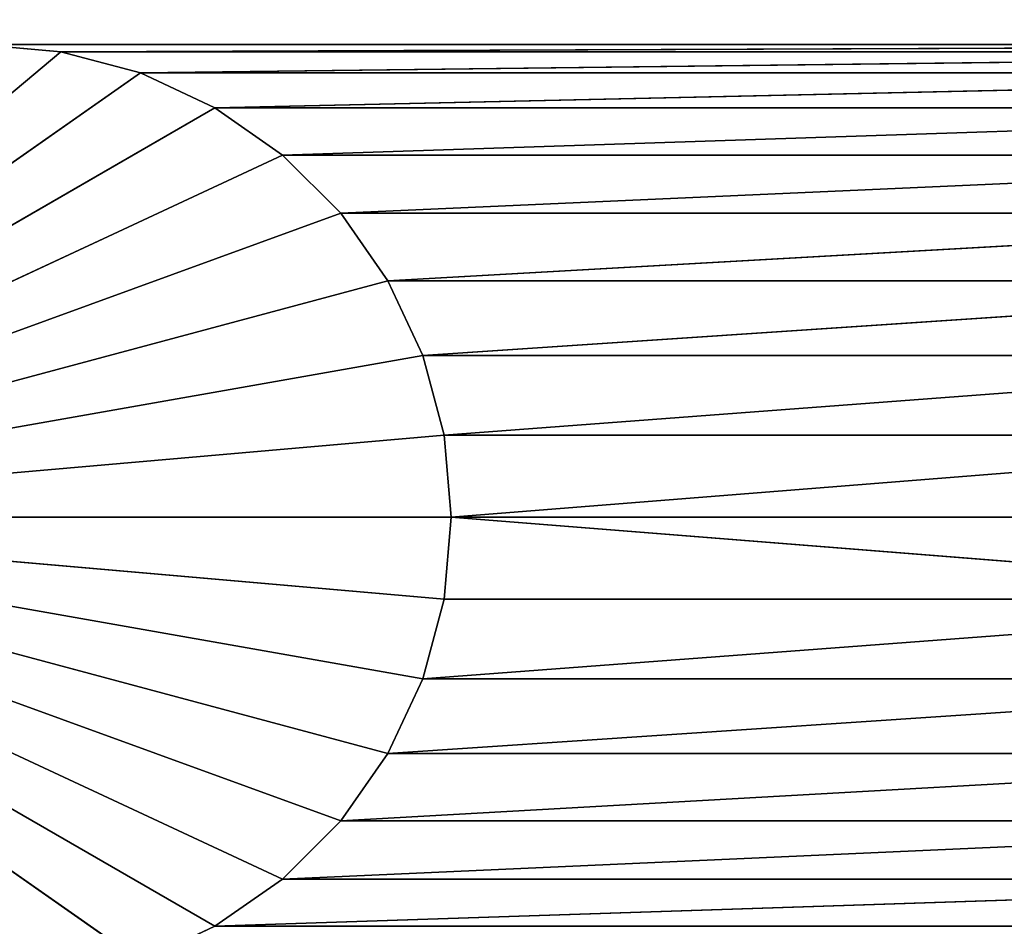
# Model space of a CAD drawing. Extents: x 226 to 378, y -30 to 313.
# Tile 151 of 256: x 279.11 to 282.28, y 240.32 to 243.24. Entities that reach past the tile are written whole.
import ezdxf

# ---------------------------------------------------------------- set-up
doc = ezdxf.new("R2010")
doc.units = 0
doc.header["$LTSCALE"] = 25.4
doc.layers.get('0').update_dxf_attribs({"color": 13, "linetype": 'CONTINUOUS'})
doc.layers.add('_NCL1_62', color=7, linetype='CONTINUOUS')
doc.layers.add('_NCL1_63', color=3, linetype='CONTINUOUS')

# ---------------------------------------------------------------- blocks, each defined once
blk = doc.blocks.new('EWON_2005CD_4005CD_COSY141')
at = {"layer": '_NCL1_62', "color": 0}
for p, q in [((98.5387, 72.5521, 295.148), (98.298, 72.4398, 295.91)), ((98.5387, 72.5521, 295.148), (98.298, 72.4398, 295.91)), ((98.5387, 72.5521, 295.148), (98.298, 72.4398, 295.148)), ((98.5387, 72.5521, 295.148), (98.298, 72.4398, 295.148)), ((100.584, 71.12, 295.148), (98.5387, 72.5521, 295.148)), ((100.584, 71.12, 295.148), (98.5387, 72.5521, 295.148)), ((98.298, 72.4398, 295.148), (98.0804, 72.2875, 295.91)), ((98.298, 72.4398, 295.148), (98.0804, 72.2875, 295.91)), ((98.298, 72.4398, 295.148), (98.0804, 72.2875, 295.148)), ((98.298, 72.4398, 295.148), (98.0804, 72.2875, 295.148)), ((98.298, 72.4398, 295.91), (98.298, 72.4398, 295.148)), ((98.298, 72.4398, 295.91), (98.298, 72.4398, 295.148)), ((100.584, 71.12, 295.148), (98.298, 72.4398, 295.148)), ((100.584, 71.12, 295.148), (98.298, 72.4398, 295.148)), ((98.0804, 72.2875, 295.148), (97.8925, 72.0996, 295.91)), ((98.0804, 72.2875, 295.148), (97.8925, 72.0996, 295.91)), ((98.0804, 72.2875, 295.148), (97.8925, 72.0996, 295.148)), ((98.0804, 72.2875, 295.148), (97.8925, 72.0996, 295.148)), ((98.0804, 72.2875, 295.91), (98.0804, 72.2875, 295.148)), ((98.0804, 72.2875, 295.91), (98.0804, 72.2875, 295.148)), ((100.584, 71.12, 295.148), (98.0804, 72.2875, 295.148)), ((100.584, 71.12, 295.148), (98.0804, 72.2875, 295.148)), ((97.8925, 72.0996, 295.148), (97.7402, 71.882, 295.91)), ((97.8925, 72.0996, 295.148), (97.7402, 71.882, 295.91)), ((97.8925, 72.0996, 295.148), (97.7402, 71.882, 295.148)), ((97.8925, 72.0996, 295.148), (97.7402, 71.882, 295.148)), ((97.8925, 72.0996, 295.91), (97.8925, 72.0996, 295.148)), ((97.8925, 72.0996, 295.91), (97.8925, 72.0996, 295.148)), ((100.584, 71.12, 295.148), (97.8925, 72.0996, 295.148)), ((100.584, 71.12, 295.148), (97.8925, 72.0996, 295.148)), ((97.7402, 71.882, 295.148), (97.6279, 71.6412, 295.91)), ((97.7402, 71.882, 295.148), (97.6279, 71.6412, 295.91)), ((97.7402, 71.882, 295.148), (97.6279, 71.6412, 295.148)), ((97.7402, 71.882, 295.148), (97.6279, 71.6412, 295.148)), ((97.7402, 71.882, 295.91), (97.7402, 71.882, 295.148)), ((97.7402, 71.882, 295.91), (97.7402, 71.882, 295.148)), ((100.584, 71.12, 295.148), (97.7402, 71.882, 295.148)), ((100.584, 71.12, 295.148), (97.7402, 71.882, 295.148)), ((97.6279, 71.6412, 295.148), (97.5591, 71.3846, 295.91)), ((97.6279, 71.6412, 295.148), (97.5591, 71.3846, 295.91)), ((97.6279, 71.6412, 295.148), (97.5591, 71.3846, 295.148)), ((97.6279, 71.6412, 295.148), (97.5591, 71.3846, 295.148)), ((97.6279, 71.6412, 295.91), (97.6279, 71.6412, 295.148)), ((97.6279, 71.6412, 295.91), (97.6279, 71.6412, 295.148)), ((100.584, 71.12, 295.148), (97.6279, 71.6412, 295.148)), ((100.584, 71.12, 295.148), (97.6279, 71.6412, 295.148)), ((97.5591, 71.3846, 295.148), (97.536, 71.12, 295.91)), ((97.5591, 71.3846, 295.148), (97.536, 71.12, 295.91)), ((97.5591, 71.3846, 295.148), (97.536, 71.12, 295.148)), ((97.5591, 71.3846, 295.148), (97.536, 71.12, 295.148)), ((97.5591, 71.3846, 295.91), (97.5591, 71.3846, 295.148)), ((97.5591, 71.3846, 295.91), (97.5591, 71.3846, 295.148)), ((100.584, 71.12, 295.148), (97.5591, 71.3846, 295.148)), ((100.584, 71.12, 295.148), (97.5591, 71.3846, 295.148)), ((97.536, 71.12, 295.148), (97.5591, 70.8554, 295.91)), ((97.536, 71.12, 295.91), (97.536, 71.12, 295.148)), ((97.536, 71.12, 295.148), (97.5591, 70.8554, 295.91)), ((97.536, 71.12, 295.148), (97.5591, 70.8554, 295.148)), ((97.536, 71.12, 295.91), (97.536, 71.12, 295.148)), ((100.584, 71.12, 295.148), (97.536, 71.12, 295.148)), ((100.584, 71.12, 295.148), (97.536, 71.12, 295.148)), ((97.536, 71.12, 295.148), (97.5591, 70.8554, 295.148)), ((100.584, 71.12, 295.148), (97.5591, 70.8554, 295.148)), ((100.584, 71.12, 295.148), (97.5591, 70.8554, 295.148)), ((100.584, 71.12, 295.148), (97.6279, 70.5988, 295.148)), ((100.584, 71.12, 295.148), (97.6279, 70.5988, 295.148)), ((100.584, 71.12, 295.148), (97.7402, 70.358, 295.148)), ((100.584, 71.12, 295.148), (97.7402, 70.358, 295.148)), ((100.584, 71.12, 295.148), (97.8925, 70.1404, 295.148)), ((100.584, 71.12, 295.148), (97.8925, 70.1404, 295.148)), ((100.584, 71.12, 295.148), (98.0804, 69.9525, 295.148)), ((100.584, 71.12, 295.148), (98.0804, 69.9525, 295.148)), ((100.584, 71.12, 295.148), (98.298, 69.8002, 295.148)), ((100.584, 71.12, 295.148), (98.298, 69.8002, 295.148)), ((100.584, 71.12, 295.148), (98.5387, 69.6879, 295.148)), ((100.584, 71.12, 295.148), (98.5387, 69.6879, 295.148)), ((100.584, 71.12, 295.148), (98.7954, 69.6192, 295.148)), ((100.584, 71.12, 295.148), (98.7954, 69.6192, 295.148)), ((97.5591, 70.8554, 295.91), (97.5591, 70.8554, 295.148)), ((97.5591, 70.8554, 295.148), (97.6279, 70.5988, 295.91)), ((97.5591, 70.8554, 295.91), (97.5591, 70.8554, 295.148)), ((97.5591, 70.8554, 295.148), (97.6279, 70.5988, 295.91)), ((97.5591, 70.8554, 295.148), (97.6279, 70.5988, 295.148)), ((97.5591, 70.8554, 295.148), (97.6279, 70.5988, 295.148)), ((97.6279, 70.5988, 295.91), (97.6279, 70.5988, 295.148)), ((97.6279, 70.5988, 295.148), (97.7402, 70.358, 295.91)), ((97.6279, 70.5988, 295.91), (97.6279, 70.5988, 295.148)), ((97.6279, 70.5988, 295.148), (97.7402, 70.358, 295.91)), ((97.6279, 70.5988, 295.148), (97.7402, 70.358, 295.148)), ((97.6279, 70.5988, 295.148), (97.7402, 70.358, 295.148)), ((97.7402, 70.358, 295.91), (97.7402, 70.358, 295.148)), ((97.7402, 70.358, 295.148), (97.8925, 70.1404, 295.91)), ((97.7402, 70.358, 295.91), (97.7402, 70.358, 295.148)), ((97.7402, 70.358, 295.148), (97.8925, 70.1404, 295.91)), ((97.7402, 70.358, 295.148), (97.8925, 70.1404, 295.148)), ((97.7402, 70.358, 295.148), (97.8925, 70.1404, 295.148)), ((97.8925, 70.1404, 295.91), (97.8925, 70.1404, 295.148)), ((97.8925, 70.1404, 295.148), (98.0804, 69.9525, 295.91)), ((97.8925, 70.1404, 295.91), (97.8925, 70.1404, 295.148)), ((97.8925, 70.1404, 295.148), (98.0804, 69.9525, 295.91)), ((97.8925, 70.1404, 295.148), (98.0804, 69.9525, 295.148)), ((97.8925, 70.1404, 295.148), (98.0804, 69.9525, 295.148)), ((98.0804, 69.9525, 295.91), (98.0804, 69.9525, 295.148)), ((98.0804, 69.9525, 295.148), (98.298, 69.8002, 295.91)), ((98.0804, 69.9525, 295.91), (98.0804, 69.9525, 295.148)), ((98.0804, 69.9525, 295.148), (98.298, 69.8002, 295.91)), ((98.0804, 69.9525, 295.148), (98.298, 69.8002, 295.148)), ((98.0804, 69.9525, 295.148), (98.298, 69.8002, 295.148)), ((98.298, 69.8002, 295.91), (98.298, 69.8002, 295.148)), ((98.298, 69.8002, 295.148), (98.5387, 69.6879, 295.91)), ((98.298, 69.8002, 295.91), (98.298, 69.8002, 295.148)), ((98.298, 69.8002, 295.148), (98.5387, 69.6879, 295.91)), ((98.298, 69.8002, 295.148), (98.5387, 69.6879, 295.148)), ((98.298, 69.8002, 295.148), (98.5387, 69.6879, 295.148)), ((98.5387, 69.6879, 295.91), (98.5387, 69.6879, 295.148)), ((98.5387, 69.6879, 295.148), (98.7954, 69.6192, 295.91)), ((98.5387, 69.6879, 295.91), (98.5387, 69.6879, 295.148)), ((98.5387, 69.6879, 295.148), (98.7954, 69.6192, 295.91)), ((98.5387, 69.6879, 295.148), (98.7954, 69.6192, 295.148)), ((98.5387, 69.6879, 295.148), (98.7954, 69.6192, 295.148)), ((98.7954, 69.6192, 295.91), (98.7954, 69.6192, 295.148)), ((98.7954, 69.6192, 295.148), (99.06, 69.596, 295.91)), ((98.7954, 69.6192, 295.91), (98.7954, 69.6192, 295.148)), ((98.7954, 69.6192, 295.148), (99.06, 69.596, 295.91)), ((98.7954, 69.6192, 295.148), (99.06, 69.596, 295.148)), ((98.7954, 69.6192, 295.148), (99.06, 69.596, 295.148))]:
    blk.add_line(p, q, dxfattribs=at)
at = {"layer": '_NCL1_63', "color": 0}
for p, q in [((98.298, 72.4398, 295.91), (98.5387, 72.5521, 295.91)), ((98.298, 72.4398, 295.91), (98.5387, 72.5521, 295.91)), ((93.472, 72.4398, 295.91), (98.298, 72.4398, 295.91)), ((93.472, 72.4398, 295.91), (98.298, 72.4398, 295.91)), ((98.298, 72.4398, 295.91), (93.6896, 72.2875, 295.91)), ((98.298, 72.4398, 295.91), (93.6896, 72.2875, 295.91)), ((98.0804, 72.2875, 295.91), (98.298, 72.4398, 295.91)), ((98.0804, 72.2875, 295.91), (98.298, 72.4398, 295.91)), ((93.6896, 72.2875, 295.91), (98.0804, 72.2875, 295.91)), ((93.6896, 72.2875, 295.91), (98.0804, 72.2875, 295.91)), ((98.0804, 72.2875, 295.91), (93.8774, 72.0996, 295.91)), ((98.0804, 72.2875, 295.91), (93.8774, 72.0996, 295.91)), ((97.8925, 72.0996, 295.91), (98.0804, 72.2875, 295.91)), ((97.8925, 72.0996, 295.91), (98.0804, 72.2875, 295.91)), ((93.8774, 72.0996, 295.91), (97.8925, 72.0996, 295.91)), ((93.8774, 72.0996, 295.91), (97.8925, 72.0996, 295.91)), ((97.8925, 72.0996, 295.91), (94.0298, 71.882, 295.91)), ((97.8925, 72.0996, 295.91), (94.0298, 71.882, 295.91)), ((97.7402, 71.882, 295.91), (97.8925, 72.0996, 295.91)), ((97.7402, 71.882, 295.91), (97.8925, 72.0996, 295.91)), ((94.0298, 71.882, 295.91), (97.7402, 71.882, 295.91)), ((94.0298, 71.882, 295.91), (97.7402, 71.882, 295.91)), ((97.7402, 71.882, 295.91), (94.1421, 71.6412, 295.91)), ((97.7402, 71.882, 295.91), (94.1421, 71.6412, 295.91)), ((97.6279, 71.6412, 295.91), (97.7402, 71.882, 295.91)), ((97.6279, 71.6412, 295.91), (97.7402, 71.882, 295.91)), ((94.1421, 71.6412, 295.91), (97.6279, 71.6412, 295.91)), ((94.1421, 71.6412, 295.91), (97.6279, 71.6412, 295.91)), ((97.6279, 71.6412, 295.91), (94.2108, 71.3846, 295.91)), ((97.6279, 71.6412, 295.91), (94.2108, 71.3846, 295.91)), ((97.5591, 71.3846, 295.91), (97.6279, 71.6412, 295.91)), ((97.5591, 71.3846, 295.91), (97.6279, 71.6412, 295.91)), ((94.2108, 71.3846, 295.91), (97.536, 71.12, 295.91)), ((94.2108, 71.3846, 295.91), (97.536, 71.12, 295.91)), ((94.2108, 71.3846, 295.91), (97.5591, 71.3846, 295.91)), ((94.2108, 71.3846, 295.91), (97.5591, 71.3846, 295.91)), ((97.536, 71.12, 295.91), (97.5591, 71.3846, 295.91)), ((97.536, 71.12, 295.91), (97.5591, 71.3846, 295.91)), ((97.536, 71.12, 295.91), (94.2108, 70.8554, 295.91)), ((97.536, 71.12, 295.91), (94.2108, 70.8554, 295.91)), ((94.234, 71.12, 295.91), (97.536, 71.12, 295.91)), ((94.234, 71.12, 295.91), (97.536, 71.12, 295.91)), ((97.5591, 70.8554, 295.91), (97.536, 71.12, 295.91)), ((97.5591, 70.8554, 295.91), (97.536, 71.12, 295.91)), ((97.5591, 70.8554, 295.91), (94.1421, 70.5988, 295.91)), ((97.5591, 70.8554, 295.91), (94.1421, 70.5988, 295.91)), ((94.2108, 70.8554, 295.91), (97.5591, 70.8554, 295.91)), ((94.2108, 70.8554, 295.91), (97.5591, 70.8554, 295.91)), ((97.6279, 70.5988, 295.91), (97.5591, 70.8554, 295.91)), ((97.6279, 70.5988, 295.91), (97.5591, 70.8554, 295.91)), ((97.6279, 70.5988, 295.91), (94.0298, 70.358, 295.91)), ((97.6279, 70.5988, 295.91), (94.0298, 70.358, 295.91)), ((94.1421, 70.5988, 295.91), (97.6279, 70.5988, 295.91)), ((94.1421, 70.5988, 295.91), (97.6279, 70.5988, 295.91)), ((97.7402, 70.358, 295.91), (97.6279, 70.5988, 295.91)), ((97.7402, 70.358, 295.91), (97.6279, 70.5988, 295.91)), ((97.7402, 70.358, 295.91), (93.8774, 70.1404, 295.91)), ((97.7402, 70.358, 295.91), (93.8774, 70.1404, 295.91)), ((94.0298, 70.358, 295.91), (97.7402, 70.358, 295.91)), ((94.0298, 70.358, 295.91), (97.7402, 70.358, 295.91)), ((97.8925, 70.1404, 295.91), (97.7402, 70.358, 295.91)), ((97.8925, 70.1404, 295.91), (97.7402, 70.358, 295.91)), ((97.8925, 70.1404, 295.91), (93.6896, 69.9525, 295.91)), ((97.8925, 70.1404, 295.91), (93.6896, 69.9525, 295.91)), ((93.8774, 70.1404, 295.91), (97.8925, 70.1404, 295.91)), ((93.8774, 70.1404, 295.91), (97.8925, 70.1404, 295.91)), ((98.0804, 69.9525, 295.91), (97.8925, 70.1404, 295.91)), ((98.0804, 69.9525, 295.91), (97.8925, 70.1404, 295.91)), ((98.0804, 69.9525, 295.91), (93.472, 69.8002, 295.91)), ((98.0804, 69.9525, 295.91), (93.472, 69.8002, 295.91)), ((93.6896, 69.9525, 295.91), (98.0804, 69.9525, 295.91)), ((93.6896, 69.9525, 295.91), (98.0804, 69.9525, 295.91)), ((98.298, 69.8002, 295.91), (98.0804, 69.9525, 295.91)), ((98.298, 69.8002, 295.91), (98.0804, 69.9525, 295.91)), ((98.298, 69.8002, 295.91), (93.2312, 69.6879, 295.91)), ((98.298, 69.8002, 295.91), (93.2312, 69.6879, 295.91)), ((93.472, 69.8002, 295.91), (98.298, 69.8002, 295.91)), ((93.472, 69.8002, 295.91), (98.298, 69.8002, 295.91)), ((98.5387, 69.6879, 295.91), (98.298, 69.8002, 295.91)), ((98.5387, 69.6879, 295.91), (98.298, 69.8002, 295.91)), ((98.5387, 69.6879, 295.91), (92.9746, 69.6192, 295.91)), ((98.5387, 69.6879, 295.91), (92.9746, 69.6192, 295.91)), ((93.2312, 69.6879, 295.91), (98.5387, 69.6879, 295.91)), ((93.2312, 69.6879, 295.91), (98.5387, 69.6879, 295.91)), ((98.7954, 69.6192, 295.91), (98.5387, 69.6879, 295.91)), ((98.7954, 69.6192, 295.91), (98.5387, 69.6879, 295.91)), ((98.7954, 69.6192, 295.91), (92.71, 69.596, 295.91)), ((98.7954, 69.6192, 295.91), (92.71, 69.596, 295.91)), ((92.9746, 69.6192, 295.91), (98.7954, 69.6192, 295.91)), ((92.9746, 69.6192, 295.91), (98.7954, 69.6192, 295.91)), ((99.06, 69.596, 295.91), (98.7954, 69.6192, 295.91)), ((99.06, 69.596, 295.91), (98.7954, 69.6192, 295.91)), ((99.06, 69.596, 295.91), (92.71, 69.596, 295.91)), ((99.06, 69.596, 295.91), (92.71, 69.596, 295.91))]:
    blk.add_line(p, q, dxfattribs=at)
at = {"layer": '_NCL1_62', "color": 7}
mesh = blk.add_polyface(dxfattribs=at)
corners = [(119.38, 20.32, 27.94), (114.3, 86.36, 27.94), (45.72, 50.8, 27.94)]
mesh.append_faces([[corners[k] for k in face] for face in [(0, 1, 2)]], dxfattribs={"color": 7})
mesh = blk.add_polyface(dxfattribs=at)
corners = [(114.3, 86.36, 27.94), (45.72, 58.42, 27.94), (45.72, 50.8, 27.94)]
mesh.append_faces([[corners[k] for k in face] for face in [(0, 1, 2)]], dxfattribs={"color": 7})
mesh = blk.add_polyface(dxfattribs=at)
corners = [(114.3, 86.36, 27.94), (45.72, 63.5, 27.94), (45.72, 58.42, 27.94)]
mesh.append_faces([[corners[k] for k in face] for face in [(0, 1, 2)]], dxfattribs={"color": 7})
mesh = blk.add_polyface(dxfattribs=at)
corners = [(114.3, 86.36, 27.94), (45.72, 71.12, 27.94), (45.72, 63.5, 27.94)]
mesh.append_faces([[corners[k] for k in face] for face in [(0, 1, 2)]], dxfattribs={"color": 7})
mesh = blk.add_polyface(dxfattribs=at)
corners = [(114.3, 86.36, 27.94), (45.72, 76.2, 27.94), (45.72, 71.12, 27.94)]
mesh.append_faces([[corners[k] for k in face] for face in [(0, 1, 2)]], dxfattribs={"color": 7})
mesh = blk.add_polyface(dxfattribs=at)
corners = [(100.584, 71.12, 295.148), (98.5387, 72.5521, 295.148), (98.7954, 72.6209, 295.148)]
mesh.append_faces([[corners[k] for k in face] for face in [(0, 1, 2)]], dxfattribs={"color": 7})
mesh = blk.add_polyface(dxfattribs=at)
corners = [(100.584, 71.12, 295.148), (98.7954, 72.6209, 295.148), (99.06, 72.644, 295.148)]
mesh.append_faces([[corners[k] for k in face] for face in [(0, 1, 2)]], dxfattribs={"color": 7})
mesh = blk.add_polyface(dxfattribs=at)
corners = [(98.5387, 72.5521, 295.91), (98.5387, 72.5521, 295.148), (98.298, 72.4398, 295.91)]
mesh.append_faces([[corners[k] for k in face] for face in [(0, 1, 2)]], dxfattribs={"color": 7})
mesh = blk.add_polyface(dxfattribs=at)
corners = [(98.298, 72.4398, 295.91), (98.5387, 72.5521, 295.148), (98.298, 72.4398, 295.148)]
mesh.append_faces([[corners[k] for k in face] for face in [(0, 1, 2)]], dxfattribs={"color": 7})
mesh = blk.add_polyface(dxfattribs=at)
corners = [(100.584, 71.12, 295.148), (98.298, 72.4398, 295.148), (98.5387, 72.5521, 295.148)]
mesh.append_faces([[corners[k] for k in face] for face in [(0, 1, 2)]], dxfattribs={"color": 7})
mesh = blk.add_polyface(dxfattribs=at)
corners = [(98.298, 72.4398, 295.91), (98.298, 72.4398, 295.148), (98.0804, 72.2875, 295.91)]
mesh.append_faces([[corners[k] for k in face] for face in [(0, 1, 2)]], dxfattribs={"color": 7})
mesh = blk.add_polyface(dxfattribs=at)
corners = [(98.0804, 72.2875, 295.91), (98.298, 72.4398, 295.148), (98.0804, 72.2875, 295.148)]
mesh.append_faces([[corners[k] for k in face] for face in [(0, 1, 2)]], dxfattribs={"color": 7})
mesh = blk.add_polyface(dxfattribs=at)
corners = [(100.584, 71.12, 295.148), (98.0804, 72.2875, 295.148), (98.298, 72.4398, 295.148)]
mesh.append_faces([[corners[k] for k in face] for face in [(0, 1, 2)]], dxfattribs={"color": 7})
mesh = blk.add_polyface(dxfattribs=at)
corners = [(98.0804, 72.2875, 295.148), (97.8925, 72.0996, 295.91), (98.0804, 72.2875, 295.91)]
mesh.append_faces([[corners[k] for k in face] for face in [(0, 1, 2)]], dxfattribs={"color": 7})
mesh = blk.add_polyface(dxfattribs=at)
corners = [(98.0804, 72.2875, 295.148), (97.8925, 72.0996, 295.148), (97.8925, 72.0996, 295.91)]
mesh.append_faces([[corners[k] for k in face] for face in [(0, 1, 2)]], dxfattribs={"color": 7})
mesh = blk.add_polyface(dxfattribs=at)
corners = [(100.584, 71.12, 295.148), (97.8925, 72.0996, 295.148), (98.0804, 72.2875, 295.148)]
mesh.append_faces([[corners[k] for k in face] for face in [(0, 1, 2)]], dxfattribs={"color": 7})
mesh = blk.add_polyface(dxfattribs=at)
corners = [(97.8925, 72.0996, 295.148), (97.7402, 71.882, 295.91), (97.8925, 72.0996, 295.91)]
mesh.append_faces([[corners[k] for k in face] for face in [(0, 1, 2)]], dxfattribs={"color": 7})
mesh = blk.add_polyface(dxfattribs=at)
corners = [(97.8925, 72.0996, 295.148), (97.7402, 71.882, 295.148), (97.7402, 71.882, 295.91)]
mesh.append_faces([[corners[k] for k in face] for face in [(0, 1, 2)]], dxfattribs={"color": 7})
mesh = blk.add_polyface(dxfattribs=at)
corners = [(100.584, 71.12, 295.148), (97.7402, 71.882, 295.148), (97.8925, 72.0996, 295.148)]
mesh.append_faces([[corners[k] for k in face] for face in [(0, 1, 2)]], dxfattribs={"color": 7})
mesh = blk.add_polyface(dxfattribs=at)
corners = [(97.7402, 71.882, 295.148), (97.6279, 71.6412, 295.91), (97.7402, 71.882, 295.91)]
mesh.append_faces([[corners[k] for k in face] for face in [(0, 1, 2)]], dxfattribs={"color": 7})
mesh = blk.add_polyface(dxfattribs=at)
corners = [(97.7402, 71.882, 295.148), (97.6279, 71.6412, 295.148), (97.6279, 71.6412, 295.91)]
mesh.append_faces([[corners[k] for k in face] for face in [(0, 1, 2)]], dxfattribs={"color": 7})
mesh = blk.add_polyface(dxfattribs=at)
corners = [(100.584, 71.12, 295.148), (97.6279, 71.6412, 295.148), (97.7402, 71.882, 295.148)]
mesh.append_faces([[corners[k] for k in face] for face in [(0, 1, 2)]], dxfattribs={"color": 7})
mesh = blk.add_polyface(dxfattribs=at)
corners = [(97.6279, 71.6412, 295.148), (97.5591, 71.3846, 295.91), (97.6279, 71.6412, 295.91)]
mesh.append_faces([[corners[k] for k in face] for face in [(0, 1, 2)]], dxfattribs={"color": 7})
mesh = blk.add_polyface(dxfattribs=at)
corners = [(97.6279, 71.6412, 295.148), (97.5591, 71.3846, 295.148), (97.5591, 71.3846, 295.91)]
mesh.append_faces([[corners[k] for k in face] for face in [(0, 1, 2)]], dxfattribs={"color": 7})
mesh = blk.add_polyface(dxfattribs=at)
corners = [(100.584, 71.12, 295.148), (97.5591, 71.3846, 295.148), (97.6279, 71.6412, 295.148)]
mesh.append_faces([[corners[k] for k in face] for face in [(0, 1, 2)]], dxfattribs={"color": 7})
mesh = blk.add_polyface(dxfattribs=at)
corners = [(97.5591, 71.3846, 295.148), (97.536, 71.12, 295.91), (97.5591, 71.3846, 295.91)]
mesh.append_faces([[corners[k] for k in face] for face in [(0, 1, 2)]], dxfattribs={"color": 7})
mesh = blk.add_polyface(dxfattribs=at)
corners = [(97.5591, 71.3846, 295.148), (97.536, 71.12, 295.148), (97.536, 71.12, 295.91)]
mesh.append_faces([[corners[k] for k in face] for face in [(0, 1, 2)]], dxfattribs={"color": 7})
mesh = blk.add_polyface(dxfattribs=at)
corners = [(100.584, 71.12, 295.148), (97.536, 71.12, 295.148), (97.5591, 71.3846, 295.148)]
mesh.append_faces([[corners[k] for k in face] for face in [(0, 1, 2)]], dxfattribs={"color": 7})
mesh = blk.add_polyface(dxfattribs=at)
corners = [(97.536, 71.12, 295.148), (97.5591, 70.8554, 295.91), (97.536, 71.12, 295.91)]
mesh.append_faces([[corners[k] for k in face] for face in [(0, 1, 2)]], dxfattribs={"color": 7})
mesh = blk.add_polyface(dxfattribs=at)
corners = [(97.536, 71.12, 295.148), (97.5591, 70.8554, 295.148), (97.5591, 70.8554, 295.91)]
mesh.append_faces([[corners[k] for k in face] for face in [(0, 1, 2)]], dxfattribs={"color": 7})
mesh = blk.add_polyface(dxfattribs=at)
corners = [(100.584, 71.12, 295.148), (97.5591, 70.8554, 295.148), (97.536, 71.12, 295.148)]
mesh.append_faces([[corners[k] for k in face] for face in [(0, 1, 2)]], dxfattribs={"color": 7})
mesh = blk.add_polyface(dxfattribs=at)
corners = [(100.584, 71.12, 295.148), (97.6279, 70.5988, 295.148), (97.5591, 70.8554, 295.148)]
mesh.append_faces([[corners[k] for k in face] for face in [(0, 1, 2)]], dxfattribs={"color": 7})
mesh = blk.add_polyface(dxfattribs=at)
corners = [(100.584, 71.12, 295.148), (97.7402, 70.358, 295.148), (97.6279, 70.5988, 295.148)]
mesh.append_faces([[corners[k] for k in face] for face in [(0, 1, 2)]], dxfattribs={"color": 7})
mesh = blk.add_polyface(dxfattribs=at)
corners = [(100.584, 71.12, 295.148), (97.8925, 70.1404, 295.148), (97.7402, 70.358, 295.148)]
mesh.append_faces([[corners[k] for k in face] for face in [(0, 1, 2)]], dxfattribs={"color": 7})
mesh = blk.add_polyface(dxfattribs=at)
corners = [(100.584, 71.12, 295.148), (98.0804, 69.9525, 295.148), (97.8925, 70.1404, 295.148)]
mesh.append_faces([[corners[k] for k in face] for face in [(0, 1, 2)]], dxfattribs={"color": 7})
mesh = blk.add_polyface(dxfattribs=at)
corners = [(100.584, 71.12, 295.148), (98.298, 69.8002, 295.148), (98.0804, 69.9525, 295.148)]
mesh.append_faces([[corners[k] for k in face] for face in [(0, 1, 2)]], dxfattribs={"color": 7})
mesh = blk.add_polyface(dxfattribs=at)
corners = [(100.584, 71.12, 295.148), (98.5387, 69.6879, 295.148), (98.298, 69.8002, 295.148)]
mesh.append_faces([[corners[k] for k in face] for face in [(0, 1, 2)]], dxfattribs={"color": 7})
mesh = blk.add_polyface(dxfattribs=at)
corners = [(100.584, 71.12, 295.148), (98.7954, 69.6192, 295.148), (98.5387, 69.6879, 295.148)]
mesh.append_faces([[corners[k] for k in face] for face in [(0, 1, 2)]], dxfattribs={"color": 7})
mesh = blk.add_polyface(dxfattribs=at)
corners = [(100.584, 71.12, 295.148), (99.06, 69.596, 295.148), (98.7954, 69.6192, 295.148)]
mesh.append_faces([[corners[k] for k in face] for face in [(0, 1, 2)]], dxfattribs={"color": 7})
mesh = blk.add_polyface(dxfattribs=at)
corners = [(97.5591, 70.8554, 295.148), (97.6279, 70.5988, 295.91), (97.5591, 70.8554, 295.91)]
mesh.append_faces([[corners[k] for k in face] for face in [(0, 1, 2)]], dxfattribs={"color": 7})
mesh = blk.add_polyface(dxfattribs=at)
corners = [(97.5591, 70.8554, 295.148), (97.6279, 70.5988, 295.148), (97.6279, 70.5988, 295.91)]
mesh.append_faces([[corners[k] for k in face] for face in [(0, 1, 2)]], dxfattribs={"color": 7})
mesh = blk.add_polyface(dxfattribs=at)
corners = [(97.6279, 70.5988, 295.148), (97.7402, 70.358, 295.91), (97.6279, 70.5988, 295.91)]
mesh.append_faces([[corners[k] for k in face] for face in [(0, 1, 2)]], dxfattribs={"color": 7})
mesh = blk.add_polyface(dxfattribs=at)
corners = [(97.6279, 70.5988, 295.148), (97.7402, 70.358, 295.148), (97.7402, 70.358, 295.91)]
mesh.append_faces([[corners[k] for k in face] for face in [(0, 1, 2)]], dxfattribs={"color": 7})
mesh = blk.add_polyface(dxfattribs=at)
corners = [(97.7402, 70.358, 295.148), (97.8925, 70.1404, 295.91), (97.7402, 70.358, 295.91)]
mesh.append_faces([[corners[k] for k in face] for face in [(0, 1, 2)]], dxfattribs={"color": 7})
mesh = blk.add_polyface(dxfattribs=at)
corners = [(97.7402, 70.358, 295.148), (97.8925, 70.1404, 295.148), (97.8925, 70.1404, 295.91)]
mesh.append_faces([[corners[k] for k in face] for face in [(0, 1, 2)]], dxfattribs={"color": 7})
mesh = blk.add_polyface(dxfattribs=at)
corners = [(97.8925, 70.1404, 295.148), (98.0804, 69.9525, 295.91), (97.8925, 70.1404, 295.91)]
mesh.append_faces([[corners[k] for k in face] for face in [(0, 1, 2)]], dxfattribs={"color": 7})
mesh = blk.add_polyface(dxfattribs=at)
corners = [(97.8925, 70.1404, 295.148), (98.0804, 69.9525, 295.148), (98.0804, 69.9525, 295.91)]
mesh.append_faces([[corners[k] for k in face] for face in [(0, 1, 2)]], dxfattribs={"color": 7})
mesh = blk.add_polyface(dxfattribs=at)
corners = [(98.0804, 69.9525, 295.91), (98.0804, 69.9525, 295.148), (98.298, 69.8002, 295.91)]
mesh.append_faces([[corners[k] for k in face] for face in [(0, 1, 2)]], dxfattribs={"color": 7})
mesh = blk.add_polyface(dxfattribs=at)
corners = [(98.298, 69.8002, 295.91), (98.0804, 69.9525, 295.148), (98.298, 69.8002, 295.148)]
mesh.append_faces([[corners[k] for k in face] for face in [(0, 1, 2)]], dxfattribs={"color": 7})
mesh = blk.add_polyface(dxfattribs=at)
corners = [(98.298, 69.8002, 295.91), (98.298, 69.8002, 295.148), (98.5387, 69.6879, 295.91)]
mesh.append_faces([[corners[k] for k in face] for face in [(0, 1, 2)]], dxfattribs={"color": 7})
mesh = blk.add_polyface(dxfattribs=at)
corners = [(98.5387, 69.6879, 295.91), (98.298, 69.8002, 295.148), (98.5387, 69.6879, 295.148)]
mesh.append_faces([[corners[k] for k in face] for face in [(0, 1, 2)]], dxfattribs={"color": 7})
mesh = blk.add_polyface(dxfattribs=at)
corners = [(98.5387, 69.6879, 295.91), (98.5387, 69.6879, 295.148), (98.7954, 69.6192, 295.91)]
mesh.append_faces([[corners[k] for k in face] for face in [(0, 1, 2)]], dxfattribs={"color": 7})
mesh = blk.add_polyface(dxfattribs=at)
corners = [(98.7954, 69.6192, 295.91), (98.5387, 69.6879, 295.148), (98.7954, 69.6192, 295.148)]
mesh.append_faces([[corners[k] for k in face] for face in [(0, 1, 2)]], dxfattribs={"color": 7})
mesh = blk.add_polyface(dxfattribs=at)
corners = [(98.7954, 69.6192, 295.91), (98.7954, 69.6192, 295.148), (99.06, 69.596, 295.91)]
mesh.append_faces([[corners[k] for k in face] for face in [(0, 1, 2)]], dxfattribs={"color": 7})
mesh = blk.add_polyface(dxfattribs=at)
corners = [(99.06, 69.596, 295.91), (98.7954, 69.6192, 295.148), (99.06, 69.596, 295.148)]
mesh.append_faces([[corners[k] for k in face] for face in [(0, 1, 2)]], dxfattribs={"color": 7})
at = {"layer": '_NCL1_63', "color": 3}
mesh = blk.add_polyface(dxfattribs=at)
corners = [(98.5387, 72.5521, 295.91), (98.298, 72.4398, 295.91), (93.472, 72.4398, 295.91)]
mesh.append_faces([[corners[k] for k in face] for face in [(0, 1, 2)]], dxfattribs={"color": 3})
mesh = blk.add_polyface(dxfattribs=at)
corners = [(98.298, 72.4398, 295.91), (93.6896, 72.2875, 295.91), (93.472, 72.4398, 295.91)]
mesh.append_faces([[corners[k] for k in face] for face in [(0, 1, 2)]], dxfattribs={"color": 3})
mesh = blk.add_polyface(dxfattribs=at)
corners = [(98.298, 72.4398, 295.91), (98.0804, 72.2875, 295.91), (93.6896, 72.2875, 295.91)]
mesh.append_faces([[corners[k] for k in face] for face in [(0, 1, 2)]], dxfattribs={"color": 3})
mesh = blk.add_polyface(dxfattribs=at)
corners = [(98.0804, 72.2875, 295.91), (93.8774, 72.0996, 295.91), (93.6896, 72.2875, 295.91)]
mesh.append_faces([[corners[k] for k in face] for face in [(0, 1, 2)]], dxfattribs={"color": 3})
mesh = blk.add_polyface(dxfattribs=at)
corners = [(98.0804, 72.2875, 295.91), (97.8925, 72.0996, 295.91), (93.8774, 72.0996, 295.91)]
mesh.append_faces([[corners[k] for k in face] for face in [(0, 1, 2)]], dxfattribs={"color": 3})
mesh = blk.add_polyface(dxfattribs=at)
corners = [(97.8925, 72.0996, 295.91), (94.0298, 71.882, 295.91), (93.8774, 72.0996, 295.91)]
mesh.append_faces([[corners[k] for k in face] for face in [(0, 1, 2)]], dxfattribs={"color": 3})
mesh = blk.add_polyface(dxfattribs=at)
corners = [(97.8925, 72.0996, 295.91), (97.7402, 71.882, 295.91), (94.0298, 71.882, 295.91)]
mesh.append_faces([[corners[k] for k in face] for face in [(0, 1, 2)]], dxfattribs={"color": 3})
mesh = blk.add_polyface(dxfattribs=at)
corners = [(97.7402, 71.882, 295.91), (94.1421, 71.6412, 295.91), (94.0298, 71.882, 295.91)]
mesh.append_faces([[corners[k] for k in face] for face in [(0, 1, 2)]], dxfattribs={"color": 3})
mesh = blk.add_polyface(dxfattribs=at)
corners = [(97.7402, 71.882, 295.91), (97.6279, 71.6412, 295.91), (94.1421, 71.6412, 295.91)]
mesh.append_faces([[corners[k] for k in face] for face in [(0, 1, 2)]], dxfattribs={"color": 3})
mesh = blk.add_polyface(dxfattribs=at)
corners = [(97.6279, 71.6412, 295.91), (94.2108, 71.3846, 295.91), (94.1421, 71.6412, 295.91)]
mesh.append_faces([[corners[k] for k in face] for face in [(0, 1, 2)]], dxfattribs={"color": 3})
mesh = blk.add_polyface(dxfattribs=at)
corners = [(97.6279, 71.6412, 295.91), (97.5591, 71.3846, 295.91), (94.2108, 71.3846, 295.91)]
mesh.append_faces([[corners[k] for k in face] for face in [(0, 1, 2)]], dxfattribs={"color": 3})
mesh = blk.add_polyface(dxfattribs=at)
corners = [(97.536, 71.12, 295.91), (94.234, 71.12, 295.91), (94.2108, 71.3846, 295.91)]
mesh.append_faces([[corners[k] for k in face] for face in [(0, 1, 2)]], dxfattribs={"color": 3})
mesh = blk.add_polyface(dxfattribs=at)
corners = [(97.5591, 71.3846, 295.91), (97.536, 71.12, 295.91), (94.2108, 71.3846, 295.91)]
mesh.append_faces([[corners[k] for k in face] for face in [(0, 1, 2)]], dxfattribs={"color": 3})
mesh = blk.add_polyface(dxfattribs=at)
corners = [(97.536, 71.12, 295.91), (94.2108, 70.8554, 295.91), (94.234, 71.12, 295.91)]
mesh.append_faces([[corners[k] for k in face] for face in [(0, 1, 2)]], dxfattribs={"color": 3})
mesh = blk.add_polyface(dxfattribs=at)
corners = [(97.5591, 70.8554, 295.91), (94.2108, 70.8554, 295.91), (97.536, 71.12, 295.91)]
mesh.append_faces([[corners[k] for k in face] for face in [(0, 1, 2)]], dxfattribs={"color": 3})
mesh = blk.add_polyface(dxfattribs=at)
corners = [(97.5591, 70.8554, 295.91), (94.1421, 70.5988, 295.91), (94.2108, 70.8554, 295.91)]
mesh.append_faces([[corners[k] for k in face] for face in [(0, 1, 2)]], dxfattribs={"color": 3})
mesh = blk.add_polyface(dxfattribs=at)
corners = [(97.6279, 70.5988, 295.91), (94.1421, 70.5988, 295.91), (97.5591, 70.8554, 295.91)]
mesh.append_faces([[corners[k] for k in face] for face in [(0, 1, 2)]], dxfattribs={"color": 3})
mesh = blk.add_polyface(dxfattribs=at)
corners = [(97.6279, 70.5988, 295.91), (94.0298, 70.358, 295.91), (94.1421, 70.5988, 295.91)]
mesh.append_faces([[corners[k] for k in face] for face in [(0, 1, 2)]], dxfattribs={"color": 3})
mesh = blk.add_polyface(dxfattribs=at)
corners = [(97.7402, 70.358, 295.91), (94.0298, 70.358, 295.91), (97.6279, 70.5988, 295.91)]
mesh.append_faces([[corners[k] for k in face] for face in [(0, 1, 2)]], dxfattribs={"color": 3})
mesh = blk.add_polyface(dxfattribs=at)
corners = [(97.7402, 70.358, 295.91), (93.8774, 70.1404, 295.91), (94.0298, 70.358, 295.91)]
mesh.append_faces([[corners[k] for k in face] for face in [(0, 1, 2)]], dxfattribs={"color": 3})
mesh = blk.add_polyface(dxfattribs=at)
corners = [(97.8925, 70.1404, 295.91), (93.8774, 70.1404, 295.91), (97.7402, 70.358, 295.91)]
mesh.append_faces([[corners[k] for k in face] for face in [(0, 1, 2)]], dxfattribs={"color": 3})
mesh = blk.add_polyface(dxfattribs=at)
corners = [(97.8925, 70.1404, 295.91), (93.6896, 69.9525, 295.91), (93.8774, 70.1404, 295.91)]
mesh.append_faces([[corners[k] for k in face] for face in [(0, 1, 2)]], dxfattribs={"color": 3})
mesh = blk.add_polyface(dxfattribs=at)
corners = [(98.0804, 69.9525, 295.91), (93.6896, 69.9525, 295.91), (97.8925, 70.1404, 295.91)]
mesh.append_faces([[corners[k] for k in face] for face in [(0, 1, 2)]], dxfattribs={"color": 3})
mesh = blk.add_polyface(dxfattribs=at)
corners = [(98.0804, 69.9525, 295.91), (93.472, 69.8002, 295.91), (93.6896, 69.9525, 295.91)]
mesh.append_faces([[corners[k] for k in face] for face in [(0, 1, 2)]], dxfattribs={"color": 3})
mesh = blk.add_polyface(dxfattribs=at)
corners = [(98.298, 69.8002, 295.91), (93.472, 69.8002, 295.91), (98.0804, 69.9525, 295.91)]
mesh.append_faces([[corners[k] for k in face] for face in [(0, 1, 2)]], dxfattribs={"color": 3})
mesh = blk.add_polyface(dxfattribs=at)
corners = [(98.298, 69.8002, 295.91), (93.2312, 69.6879, 295.91), (93.472, 69.8002, 295.91)]
mesh.append_faces([[corners[k] for k in face] for face in [(0, 1, 2)]], dxfattribs={"color": 3})
mesh = blk.add_polyface(dxfattribs=at)
corners = [(98.5387, 69.6879, 295.91), (93.2312, 69.6879, 295.91), (98.298, 69.8002, 295.91)]
mesh.append_faces([[corners[k] for k in face] for face in [(0, 1, 2)]], dxfattribs={"color": 3})
mesh = blk.add_polyface(dxfattribs=at)
corners = [(98.5387, 69.6879, 295.91), (92.9746, 69.6192, 295.91), (93.2312, 69.6879, 295.91)]
mesh.append_faces([[corners[k] for k in face] for face in [(0, 1, 2)]], dxfattribs={"color": 3})
mesh = blk.add_polyface(dxfattribs=at)
corners = [(98.7954, 69.6192, 295.91), (92.9746, 69.6192, 295.91), (98.5387, 69.6879, 295.91)]
mesh.append_faces([[corners[k] for k in face] for face in [(0, 1, 2)]], dxfattribs={"color": 3})
mesh = blk.add_polyface(dxfattribs=at)
corners = [(98.7954, 69.6192, 295.91), (92.71, 69.596, 295.91), (92.9746, 69.6192, 295.91)]
mesh.append_faces([[corners[k] for k in face] for face in [(0, 1, 2)]], dxfattribs={"color": 3})
mesh = blk.add_polyface(dxfattribs=at)
corners = [(99.06, 69.596, 295.91), (92.71, 69.596, 295.91), (98.7954, 69.6192, 295.91)]
mesh.append_faces([[corners[k] for k in face] for face in [(0, 1, 2)]], dxfattribs={"color": 3})
mesh = blk.add_polyface(dxfattribs=at)
corners = [(120.2508, 66.04, 295.91), (33.8908, 66.04, 295.91), (80.01, 69.596, 295.91)]
mesh.append_faces([[corners[k] for k in face] for face in [(0, 1, 2)]], dxfattribs={"color": 3})
mesh = blk.add_polyface(dxfattribs=at)
corners = [(120.2508, 66.04, 295.91), (80.01, 69.596, 295.91), (86.36, 69.596, 295.91)]
mesh.append_faces([[corners[k] for k in face] for face in [(0, 1, 2)]], dxfattribs={"color": 3})
mesh = blk.add_polyface(dxfattribs=at)
corners = [(120.2508, 66.04, 295.91), (86.36, 69.596, 295.91), (92.71, 69.596, 295.91)]
mesh.append_faces([[corners[k] for k in face] for face in [(0, 1, 2)]], dxfattribs={"color": 3})
mesh = blk.add_polyface(dxfattribs=at)
corners = [(120.2508, 66.04, 295.91), (92.71, 69.596, 295.91), (99.06, 69.596, 295.91)]
mesh.append_faces([[corners[k] for k in face] for face in [(0, 1, 2)]], dxfattribs={"color": 3})

msp = doc.modelspace()

# ---------------------------------------------------------------- block references
at = {"color": 0, "rotation": 179.9999999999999}
msp.add_blockref('EWON_2005CD_4005CD_COSY141', (378.0374, 312.7553), dxfattribs=at)

doc.saveas('drawing.dxf')
